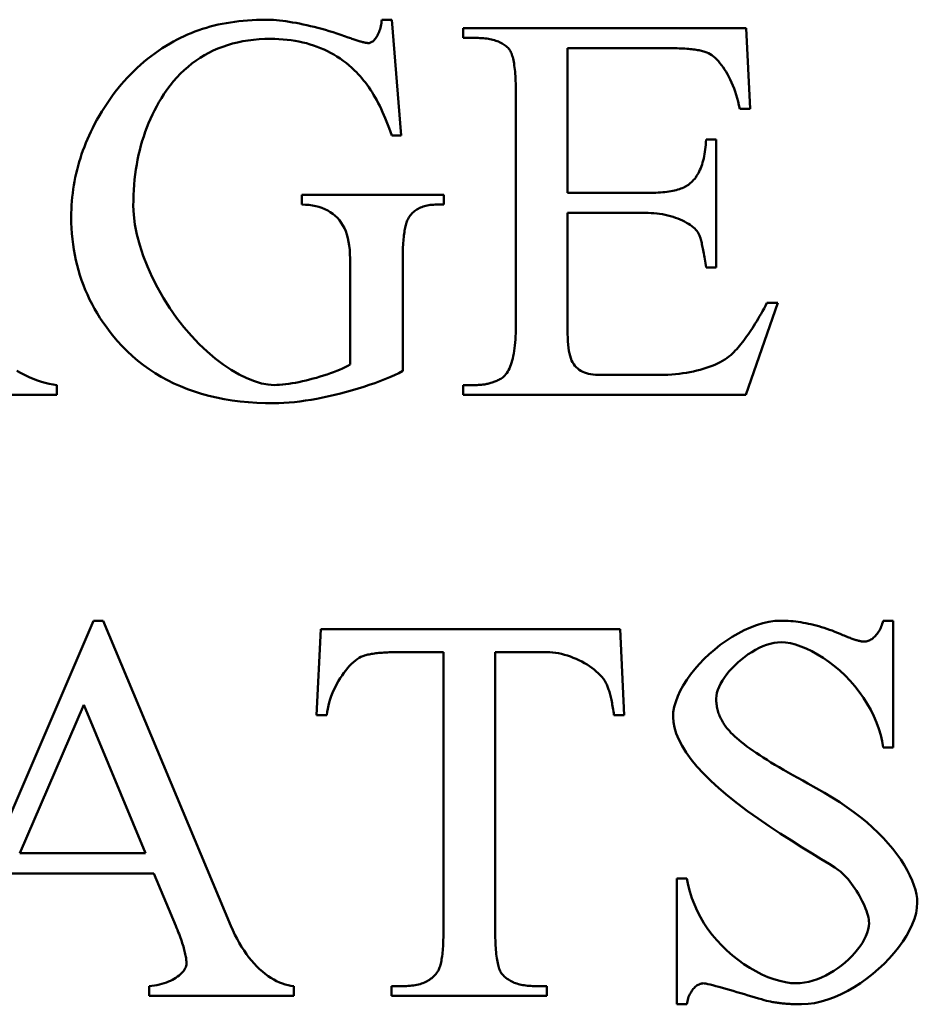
# Model space of a CAD drawing. Header units: millimetres. Extents: x 163 to 2699, y 224 to 730.
# Tile 19 of 168: x 224.69 to 228.36, y 441.45 to 445.48. Entities that reach past the tile are written whole.
import ezdxf

# ---------------------------------------------------------------- set-up
doc = ezdxf.new("R2010")
doc.units = ezdxf.units.MM
doc.layers.add('可見 (ISO)', color=7, linetype='Continuous', lineweight=50)

msp = doc.modelspace()

# ---------------------------------------------------------------- linework, layer by layer
at = {"layer": '可見 (ISO)'}
for p, q in [((226.1706, 445.4779), (226.211, 445.4779)), ((226.211, 445.4779), (226.2503, 445.0049)), ((226.5039, 445.4436), (227.6608, 445.4436)), ((226.5039, 445.4031), (226.5039, 445.4436)), ((227.6608, 445.4436), (227.6767, 445.1139)), ((226.5566, 445.4031), (226.5039, 445.4031)), ((227.3422, 445.3615), (226.9304, 445.3615)), ((226.9304, 445.3615), (226.9304, 444.7696)), ((226.7184, 444.2095), (226.7184, 445.1826)), ((227.6767, 445.1139), (227.6338, 445.1139)), ((226.2503, 445.0049), (226.211, 445.0049)), ((227.4966, 444.9877), (227.537, 444.9877)), ((227.537, 444.9877), (227.537, 444.4644)), ((225.8434, 444.7622), (226.4243, 444.7622)), ((225.8434, 444.7218), (225.8434, 444.7622)), ((226.4243, 444.7622), (226.4243, 444.7218)), ((226.9304, 444.7696), (227.2601, 444.7696)), ((226.4243, 444.7218), (226.3961, 444.7218)), ((226.9304, 444.6875), (226.9304, 444.1936)), ((227.2601, 444.6875), (226.9304, 444.6875)), ((226.0407, 444.0674), (226.0407, 444.5012)), ((226.2564, 444.5012), (226.2564, 444.0416)), ((227.537, 444.4644), (227.4966, 444.4644)), ((227.7895, 444.3198), (227.6596, 443.9436)), ((227.7454, 444.3198), (227.7895, 444.3198)), ((227.0542, 444.0257), (227.3091, 444.0257)), ((224.8422, 443.984), (224.8422, 443.9436)), ((226.5039, 443.984), (226.5566, 443.984)), ((226.5039, 443.9436), (226.5039, 443.984)), ((224.8422, 443.9436), (224.4414, 443.9436)), ((227.6596, 443.9436), (226.5039, 443.9436)), ((224.4629, 441.7864), (224.9923, 443.0205)), ((224.9923, 443.0205), (225.0316, 443.0205)), ((225.0316, 443.0205), (225.5536, 441.773)), ((225.9041, 442.6345), (225.9213, 442.9862)), ((225.9213, 442.9862), (227.1455, 442.9862)), ((227.1455, 442.9862), (227.1615, 442.6345)), ((228.2203, 443.0205), (228.2607, 443.0205)), ((228.2607, 443.0205), (228.2607, 442.5021)), ((226.4225, 442.8918), (226.2423, 442.8918)), ((226.4225, 441.746), (226.4225, 442.8918)), ((226.6345, 442.8918), (226.6345, 441.746)), ((226.8453, 442.8918), (226.6345, 442.8918)), ((224.9519, 442.6762), (224.6909, 442.0695)), ((225.2043, 442.0695), (224.9519, 442.6762)), ((225.9458, 442.6345), (225.9041, 442.6345)), ((227.1615, 442.6345), (227.1198, 442.6345)), ((228.2607, 442.5021), (228.2203, 442.5021)), ((224.6909, 442.0695), (225.2043, 442.0695)), ((225.2387, 441.9874), (224.6553, 441.9874)), ((225.3281, 441.773), (225.2387, 441.9874)), ((227.3771, 441.9666), (227.4176, 441.9666)), ((227.3771, 441.4519), (227.3771, 441.9666)), ((225.2191, 441.4862), (225.2191, 441.5266)), ((225.811, 441.5266), (225.811, 441.4862)), ((226.2105, 441.5266), (226.2632, 441.5266)), ((226.2105, 441.4862), (226.2105, 441.5266)), ((226.7938, 441.5266), (226.8453, 441.5266)), ((226.8453, 441.5266), (226.8453, 441.4862)), ((225.811, 441.4862), (225.2191, 441.4862)), ((226.8453, 441.4862), (226.2105, 441.4862)), ((227.4176, 441.4519), (227.3771, 441.4519))]:
    msp.add_line(p, q, dxfattribs=at)
at = {"layer": '可見 (ISO)', "flags": 128}
for points in [[(225.3054, 445.3811), (225.3193, 445.389), (225.3334, 445.3965), (225.3477, 445.4038), (225.3622, 445.4107), (225.3769, 445.4172), (225.3918, 445.4234), (225.4069, 445.4293), (225.4222, 445.4349), (225.4378, 445.4401), (225.4535, 445.445), (225.4694, 445.4495), (225.4856, 445.4537), (225.5019, 445.4576), (225.5184, 445.4611), (225.5352, 445.4643), (225.5521, 445.4671), (225.5693, 445.4697), (225.5867, 445.4718), (225.6042, 445.4737), (225.622, 445.4752), (225.64, 445.4764), (225.6581, 445.4772), (225.6765, 445.4777), (225.6951, 445.4779)], [(225.6951, 445.4779), (225.7056, 445.4778), (225.7167, 445.4773), (225.7282, 445.4767), (225.7402, 445.4757), (225.7526, 445.4745), (225.7654, 445.473), (225.7785, 445.4712), (225.7921, 445.4692), (225.8059, 445.467), (225.82, 445.4645), (225.8344, 445.4617), (225.8491, 445.4588), (225.8639, 445.4555), (225.8789, 445.4521), (225.8941, 445.4484), (225.9094, 445.4445), (225.9249, 445.4404), (225.9403, 445.436), (225.9559, 445.4315), (225.9714, 445.4267), (225.987, 445.4217), (226.0025, 445.4165), (226.018, 445.4112), (226.0334, 445.4056)], [(226.1167, 445.3823), (226.1193, 445.3825), (226.1221, 445.3831), (226.1248, 445.3841), (226.1277, 445.3855), (226.1305, 445.3872), (226.1334, 445.3893), (226.1363, 445.3918), (226.1391, 445.3946), (226.1419, 445.3977), (226.1447, 445.4011), (226.1474, 445.4049), (226.1501, 445.409), (226.1526, 445.4133), (226.1551, 445.418), (226.1574, 445.4229), (226.1596, 445.4281), (226.1617, 445.4335), (226.1636, 445.4392), (226.1653, 445.4451), (226.1668, 445.4512), (226.1681, 445.4576), (226.1692, 445.4642), (226.17, 445.4709), (226.1706, 445.4779)], [(225.7159, 445.3995), (225.6923, 445.3991), (225.6691, 445.3979), (225.6464, 445.3959), (225.6242, 445.3932), (225.6024, 445.3896), (225.5811, 445.3853), (225.5603, 445.3802), (225.54, 445.3743), (225.5202, 445.3676), (225.5008, 445.3601), (225.4819, 445.3518), (225.4635, 445.3428), (225.4456, 445.3329), (225.4281, 445.3223), (225.4111, 445.3109), (225.3946, 445.2987), (225.3786, 445.2857), (225.363, 445.2719), (225.3479, 445.2574), (225.3333, 445.242), (225.3192, 445.2259), (225.3055, 445.209), (225.2924, 445.1913), (225.2797, 445.1728)], [(226.0591, 445.2708), (226.0478, 445.2813), (226.0363, 445.2913), (226.0245, 445.301), (226.0125, 445.3101), (226.0001, 445.3188), (225.9875, 445.3271), (225.9747, 445.3349), (225.9616, 445.3423), (225.9482, 445.3492), (225.9346, 445.3557), (225.9207, 445.3617), (225.9065, 445.3673), (225.8921, 445.3724), (225.8774, 445.3771), (225.8624, 445.3814), (225.8472, 445.3852), (225.8317, 445.3885), (225.816, 445.3914), (225.8, 445.3939), (225.7837, 445.3959), (225.7672, 445.3975), (225.7503, 445.3986), (225.7333, 445.3992), (225.7159, 445.3995)], [(226.0334, 445.4056), (226.0385, 445.4037), (226.0435, 445.4019), (226.0483, 445.4001), (226.053, 445.3985), (226.0576, 445.3969), (226.062, 445.3954), (226.0663, 445.394), (226.0704, 445.3927), (226.0744, 445.3914), (226.0782, 445.3902), (226.0819, 445.3891), (226.0854, 445.3881), (226.0888, 445.3872), (226.0921, 445.3864), (226.0952, 445.3856), (226.0982, 445.3849), (226.101, 445.3843), (226.1037, 445.3838), (226.1062, 445.3833), (226.1086, 445.383), (226.1108, 445.3827), (226.1129, 445.3825), (226.1149, 445.3824), (226.1167, 445.3823)], [(226.6902, 445.359), (226.6868, 445.3626), (226.6831, 445.3661), (226.6793, 445.3694), (226.6753, 445.3725), (226.6711, 445.3755), (226.6667, 445.3783), (226.6621, 445.381), (226.6574, 445.3835), (226.6525, 445.3859), (226.6474, 445.3881), (226.6421, 445.3902), (226.6366, 445.3921), (226.6309, 445.3939), (226.6251, 445.3955), (226.6191, 445.3969), (226.6129, 445.3982), (226.6065, 445.3994), (226.5999, 445.4004), (226.5932, 445.4012), (226.5862, 445.4019), (226.5791, 445.4025), (226.5718, 445.4028), (226.5643, 445.4031), (226.5566, 445.4031)], [(224.9966, 445.0502), (225.0061, 445.068), (225.016, 445.0855), (225.0261, 445.1026), (225.0365, 445.1193), (225.0472, 445.1357), (225.0582, 445.1518), (225.0694, 445.1675), (225.081, 445.1828), (225.0929, 445.1978), (225.105, 445.2125), (225.1174, 445.2268), (225.1302, 445.2408), (225.1432, 445.2544), (225.1565, 445.2676), (225.1701, 445.2806), (225.184, 445.2931), (225.1981, 445.3053), (225.2126, 445.3172), (225.2273, 445.3287), (225.2424, 445.3399), (225.2577, 445.3507), (225.2733, 445.3612), (225.2892, 445.3713), (225.3054, 445.3811)], [(226.7184, 445.1826), (226.7184, 445.1943), (226.7182, 445.2057), (226.718, 445.2167), (226.7176, 445.2273), (226.7172, 445.2375), (226.7166, 445.2474), (226.716, 445.2568), (226.7153, 445.2659), (226.7144, 445.2746), (226.7135, 445.2829), (226.7125, 445.2908), (226.7114, 445.2984), (226.7101, 445.3055), (226.7088, 445.3123), (226.7074, 445.3187), (226.7059, 445.3247), (226.7043, 445.3303), (226.7025, 445.3356), (226.7007, 445.3405), (226.6988, 445.3449), (226.6968, 445.349), (226.6947, 445.3527), (226.6925, 445.3561), (226.6902, 445.359)], [(227.499, 445.3443), (227.4952, 445.3457), (227.4912, 445.3471), (227.4869, 445.3483), (227.4824, 445.3496), (227.4777, 445.3507), (227.4727, 445.3518), (227.4675, 445.3529), (227.462, 445.3539), (227.4563, 445.3548), (227.4504, 445.3556), (227.4442, 445.3564), (227.4378, 445.3572), (227.4311, 445.3579), (227.4242, 445.3585), (227.4171, 445.3591), (227.4097, 445.3596), (227.4021, 445.36), (227.3943, 445.3604), (227.3862, 445.3607), (227.3779, 445.361), (227.3693, 445.3612), (227.3605, 445.3614), (227.3515, 445.3614), (227.3422, 445.3615)], [(227.6338, 445.1139), (227.6308, 445.1286), (227.6274, 445.143), (227.6236, 445.157), (227.6196, 445.1707), (227.6153, 445.1839), (227.6107, 445.1968), (227.6059, 445.2093), (227.6008, 445.2213), (227.5955, 445.2329), (227.59, 445.2441), (227.5843, 445.2548), (227.5784, 445.265), (227.5723, 445.2747), (227.5661, 445.2839), (227.5598, 445.2925), (227.5533, 445.3007), (227.5468, 445.3082), (227.5401, 445.3152), (227.5334, 445.3216), (227.5266, 445.3274), (227.5197, 445.3326), (227.5128, 445.3372), (227.5059, 445.3411), (227.499, 445.3443)], [(226.211, 445.0049), (226.2061, 445.0194), (226.201, 445.0337), (226.1958, 445.0476), (226.1905, 445.0613), (226.1851, 445.0746), (226.1795, 445.0877), (226.1738, 445.1004), (226.168, 445.1128), (226.1621, 445.125), (226.1561, 445.1368), (226.1499, 445.1483), (226.1436, 445.1596), (226.1373, 445.1705), (226.1307, 445.1811), (226.1241, 445.1915), (226.1174, 445.2015), (226.1105, 445.2112), (226.1035, 445.2206), (226.0964, 445.2297), (226.0892, 445.2386), (226.0818, 445.2471), (226.0744, 445.2553), (226.0668, 445.2632), (226.0591, 445.2708)], [(225.2797, 445.1728), (225.2695, 445.1567), (225.2597, 445.1404), (225.2504, 445.1238), (225.2415, 445.107), (225.233, 445.0899), (225.225, 445.0726), (225.2174, 445.055), (225.2102, 445.0371), (225.2035, 445.019), (225.1972, 445.0007), (225.1914, 444.9821), (225.1859, 444.9632), (225.1809, 444.9441), (225.1764, 444.9247), (225.1723, 444.9051), (225.1686, 444.8852), (225.1653, 444.865), (225.1625, 444.8446), (225.1601, 444.824), (225.1581, 444.8031), (225.1566, 444.7819), (225.1555, 444.7605), (225.1549, 444.7388), (225.1547, 444.7169)], [(224.901, 444.6703), (224.9012, 444.6868), (224.9017, 444.7033), (224.9025, 444.7197), (224.9037, 444.736), (224.9051, 444.7523), (224.907, 444.7685), (224.9091, 444.7847), (224.9116, 444.8007), (224.9144, 444.8168), (224.9176, 444.8328), (224.9211, 444.8487), (224.9249, 444.8645), (224.929, 444.8803), (224.9335, 444.8961), (224.9383, 444.9118), (224.9435, 444.9274), (224.949, 444.9429), (224.9548, 444.9584), (224.9609, 444.9739), (224.9674, 444.9893), (224.9742, 445.0046), (224.9813, 445.0199), (224.9888, 445.0351), (224.9966, 445.0502)], [(227.4316, 444.8088), (227.4364, 444.8131), (227.4411, 444.8177), (227.4455, 444.8226), (227.4498, 444.8277), (227.4539, 444.8331), (227.4578, 444.8388), (227.4615, 444.8448), (227.465, 444.851), (227.4683, 444.8575), (227.4715, 444.8643), (227.4745, 444.8713), (227.4773, 444.8786), (227.4799, 444.8862), (227.4823, 444.8941), (227.4846, 444.9022), (227.4866, 444.9106), (227.4885, 444.9193), (227.4902, 444.9283), (227.4917, 444.9375), (227.4931, 444.947), (227.4942, 444.9568), (227.4952, 444.9668), (227.496, 444.9771), (227.4966, 444.9877)], [(227.2601, 444.7696), (227.2706, 444.7696), (227.2809, 444.7698), (227.2909, 444.7702), (227.3006, 444.7707), (227.31, 444.7713), (227.319, 444.772), (227.3278, 444.7729), (227.3363, 444.7739), (227.3445, 444.7751), (227.3524, 444.7764), (227.36, 444.7778), (227.3673, 444.7794), (227.3743, 444.7811), (227.381, 444.7829), (227.3874, 444.7849), (227.3935, 444.787), (227.3993, 444.7892), (227.4048, 444.7916), (227.41, 444.7941), (227.415, 444.7968), (227.4196, 444.7996), (227.4239, 444.8025), (227.4279, 444.8056), (227.4316, 444.8088)], [(225.1547, 444.7169), (225.1564, 444.6798), (225.1614, 444.6403), (225.1697, 444.599), (225.181, 444.5564), (225.1952, 444.513), (225.2122, 444.4692), (225.2318, 444.4255), (225.2538, 444.3822), (225.2779, 444.3398), (225.3041, 444.2986), (225.332, 444.2589), (225.3615, 444.221), (225.3922, 444.1852), (225.4239, 444.1518), (225.4564, 444.121), (225.4893, 444.0929), (225.5224, 444.0678), (225.5554, 444.0458), (225.5878, 444.0271), (225.6194, 444.0116), (225.6499, 443.9995), (225.6788, 443.9909), (225.7059, 443.9857), (225.7307, 443.984)], [(226.0407, 444.5012), (226.0403, 444.5197), (226.0393, 444.5374), (226.0375, 444.5541), (226.0349, 444.57), (226.0317, 444.585), (226.0277, 444.5992), (226.023, 444.6126), (226.0176, 444.6252), (226.0114, 444.637), (226.0046, 444.6479), (225.9971, 444.6581), (225.9889, 444.6675), (225.98, 444.6762), (225.9704, 444.6841), (225.9602, 444.6912), (225.9494, 444.6976), (225.938, 444.7033), (225.9261, 444.7082), (225.9135, 444.7123), (225.9004, 444.7157), (225.8869, 444.7184), (225.8728, 444.7202), (225.8583, 444.7214), (225.8434, 444.7218)], [(226.3961, 444.7218), (226.389, 444.7217), (226.3822, 444.7214), (226.3755, 444.7209), (226.369, 444.7202), (226.3627, 444.7193), (226.3566, 444.7182), (226.3506, 444.7169), (226.3449, 444.7154), (226.3393, 444.7137), (226.334, 444.7118), (226.3288, 444.7097), (226.3238, 444.7074), (226.319, 444.7049), (226.3144, 444.7022), (226.3099, 444.6993), (226.3057, 444.6962), (226.3016, 444.6929), (226.2978, 444.6894), (226.2941, 444.6857), (226.2906, 444.6818), (226.2873, 444.6777), (226.2841, 444.6734), (226.2812, 444.6689), (226.2785, 444.6642)], [(227.466, 444.6041), (227.463, 444.609), (227.4593, 444.614), (227.455, 444.619), (227.45, 444.6239), (227.4444, 444.6288), (227.4383, 444.6337), (227.4315, 444.6385), (227.4243, 444.6432), (227.4165, 444.6477), (227.4083, 444.6522), (227.3997, 444.6564), (227.3906, 444.6605), (227.3811, 444.6644), (227.3713, 444.668), (227.3612, 444.6714), (227.3508, 444.6746), (227.3401, 444.6774), (227.3291, 444.68), (227.318, 444.6822), (227.3066, 444.684), (227.2952, 444.6855), (227.2835, 444.6866), (227.2718, 444.6872), (227.2601, 444.6875)], [(225.0701, 444.1875), (225.0563, 444.205), (225.0431, 444.2228), (225.0305, 444.2408), (225.0184, 444.2591), (225.007, 444.2775), (224.9961, 444.2962), (224.9859, 444.3151), (224.9762, 444.3342), (224.9671, 444.3536), (224.9585, 444.3732), (224.9506, 444.3929), (224.9433, 444.4129), (224.9365, 444.4332), (224.9304, 444.4536), (224.9248, 444.4743), (224.9198, 444.4952), (224.9154, 444.5163), (224.9116, 444.5376), (224.9083, 444.5592), (224.9057, 444.581), (224.9036, 444.603), (224.9022, 444.6252), (224.9013, 444.6476), (224.901, 444.6703)], [(226.2785, 444.6642), (226.2767, 444.6606), (226.2749, 444.6567), (226.2733, 444.6525), (226.2717, 444.6481), (226.2702, 444.6434), (226.2688, 444.6384), (226.2675, 444.6331), (226.2662, 444.6275), (226.265, 444.6217), (226.2639, 444.6156), (226.2629, 444.6092), (226.2619, 444.6026), (226.261, 444.5957), (226.2602, 444.5885), (226.2595, 444.581), (226.2588, 444.5732), (226.2583, 444.5652), (226.2578, 444.5569), (226.2573, 444.5483), (226.257, 444.5394), (226.2567, 444.5303), (226.2565, 444.5209), (226.2564, 444.5112), (226.2564, 444.5012)], [(227.4966, 444.4644), (227.4953, 444.4734), (227.4939, 444.4821), (227.4926, 444.4905), (227.4913, 444.4986), (227.49, 444.5065), (227.4887, 444.5141), (227.4874, 444.5214), (227.4861, 444.5284), (227.4848, 444.5352), (227.4835, 444.5417), (227.4822, 444.5479), (227.481, 444.5539), (227.4797, 444.5596), (227.4784, 444.565), (227.4772, 444.5701), (227.4759, 444.575), (227.4746, 444.5796), (227.4734, 444.5839), (227.4721, 444.588), (227.4709, 444.5917), (227.4696, 444.5952), (227.4684, 444.5985), (227.4672, 444.6014), (227.466, 444.6041)], [(227.6044, 444.1127), (227.6102, 444.1185), (227.6159, 444.1246), (227.6216, 444.131), (227.6274, 444.1375), (227.6332, 444.1443), (227.639, 444.1514), (227.6448, 444.1587), (227.6506, 444.1662), (227.6564, 444.174), (227.6623, 444.182), (227.6681, 444.1903), (227.674, 444.1988), (227.6799, 444.2075), (227.6857, 444.2165), (227.6917, 444.2258), (227.6976, 444.2353), (227.7035, 444.245), (227.7094, 444.2549), (227.7154, 444.2651), (227.7214, 444.2756), (227.7273, 444.2863), (227.7333, 444.2972), (227.7393, 444.3084), (227.7454, 444.3198)], [(226.6571, 444.0098), (226.6615, 444.0123), (226.6658, 444.0154), (226.67, 444.0191), (226.674, 444.0233), (226.6779, 444.028), (226.6817, 444.0332), (226.6853, 444.039), (226.6888, 444.0452), (226.6921, 444.052), (226.6953, 444.0592), (226.6983, 444.067), (226.7011, 444.0752), (226.7037, 444.0839), (226.7061, 444.093), (226.7084, 444.1027), (226.7104, 444.1128), (226.7122, 444.1234), (226.7138, 444.1344), (226.7152, 444.1458), (226.7163, 444.1577), (226.7172, 444.17), (226.7179, 444.1828), (226.7183, 444.1959), (226.7184, 444.2095)], [(226.9304, 444.1936), (226.9306, 444.1776), (226.9312, 444.1628), (226.9321, 444.1489), (226.9335, 444.1361), (226.9352, 444.1242), (226.9374, 444.1132), (226.9401, 444.103), (226.9432, 444.0936), (226.9468, 444.0849), (226.9508, 444.077), (226.9553, 444.0697), (226.9602, 444.063), (226.9656, 444.0569), (226.9715, 444.0515), (226.9778, 444.0465), (226.9846, 444.0422), (226.9919, 444.0383), (226.9996, 444.035), (227.0077, 444.0322), (227.0162, 444.0299), (227.0251, 444.0281), (227.0345, 444.0267), (227.0441, 444.026), (227.0542, 444.0257)], [(225.7307, 443.9093), (225.6948, 443.9098), (225.6596, 443.9112), (225.6252, 443.9136), (225.5915, 443.917), (225.5585, 443.9213), (225.5262, 443.9267), (225.4947, 443.9329), (225.4639, 443.9402), (225.4338, 443.9484), (225.4045, 443.9576), (225.3759, 443.9677), (225.348, 443.9788), (225.3208, 443.9909), (225.2944, 444.0039), (225.2687, 444.0179), (225.2437, 444.0329), (225.2195, 444.0488), (225.196, 444.0658), (225.1732, 444.0836), (225.1511, 444.1025), (225.1298, 444.1223), (225.1092, 444.143), (225.0893, 444.1648), (225.0701, 444.1875)], [(227.3091, 444.0257), (227.325, 444.0259), (227.3407, 444.0264), (227.3562, 444.0273), (227.3716, 444.0286), (227.3867, 444.0301), (227.4016, 444.0321), (227.4162, 444.0343), (227.4306, 444.0368), (227.4447, 444.0397), (227.4584, 444.0428), (227.4718, 444.0462), (227.4848, 444.0499), (227.4974, 444.0539), (227.5096, 444.0581), (227.5214, 444.0626), (227.5328, 444.0673), (227.5436, 444.0722), (227.554, 444.0774), (227.5638, 444.0828), (227.5731, 444.0884), (227.5818, 444.0942), (227.59, 444.1002), (227.5975, 444.1064), (227.6044, 444.1127)], [(224.6791, 444.0424), (224.6958, 444.0331), (224.7126, 444.0244), (224.7293, 444.0166), (224.7459, 444.0095), (224.7624, 444.0032), (224.7788, 443.9977), (224.795, 443.993), (224.811, 443.9891), (224.8267, 443.9862), (224.8422, 443.984)], [(225.7307, 443.984), (225.7414, 443.9842), (225.7529, 443.9849), (225.7649, 443.9859), (225.7775, 443.9873), (225.7906, 443.9891), (225.8041, 443.9912), (225.8179, 443.9936), (225.832, 443.9964), (225.8463, 443.9994), (225.8608, 444.0027), (225.8753, 444.0063), (225.8898, 444.0101), (225.9043, 444.0141), (225.9186, 444.0183), (225.9328, 444.0227), (225.9467, 444.0272), (225.9603, 444.0319), (225.9735, 444.0368), (225.9862, 444.0417), (225.9984, 444.0467), (226.01, 444.0518), (226.021, 444.057), (226.0313, 444.0622), (226.0407, 444.0674)], [(226.2564, 444.0416), (226.2399, 444.0331), (226.2222, 444.0246), (226.2034, 444.0162), (226.1837, 444.008), (226.1631, 443.9999), (226.1417, 443.992), (226.1196, 443.9843), (226.0969, 443.9768), (226.0738, 443.9696), (226.0502, 443.9626), (226.0263, 443.956), (226.0023, 443.9497), (225.978, 443.9438), (225.9538, 443.9382), (225.9296, 443.9331), (225.9056, 443.9283), (225.8819, 443.9241), (225.8585, 443.9203), (225.8355, 443.917), (225.8131, 443.9143), (225.7913, 443.9121), (225.7702, 443.9106), (225.75, 443.9096), (225.7307, 443.9093)], [(226.5566, 443.984), (226.5611, 443.9841), (226.5656, 443.9842), (226.57, 443.9844), (226.5744, 443.9847), (226.5788, 443.9851), (226.5831, 443.9856), (226.5875, 443.9862), (226.5918, 443.9869), (226.596, 443.9876), (226.6003, 443.9885), (226.6045, 443.9894), (226.6087, 443.9905), (226.6129, 443.9916), (226.617, 443.9928), (226.6212, 443.9941), (226.6253, 443.9955), (226.6293, 443.9969), (226.6334, 443.9985), (226.6374, 444.0002), (226.6414, 444.0019), (226.6454, 444.0037), (226.6493, 444.0057), (226.6532, 444.0077), (226.6571, 444.0098)], [(227.3612, 442.6259), (227.3625, 442.6465), (227.3662, 442.6677), (227.3723, 442.6893), (227.3805, 442.7113), (227.3908, 442.7335), (227.4031, 442.7558), (227.4171, 442.7781), (227.4328, 442.8001), (227.4501, 442.8219), (227.4687, 442.8432), (227.4886, 442.8639), (227.5096, 442.8839), (227.5317, 442.903), (227.5546, 442.9212), (227.5782, 442.9383), (227.6025, 442.9542), (227.6272, 442.9686), (227.6523, 442.9816), (227.6776, 442.9929), (227.7029, 443.0025), (227.7282, 443.0102), (227.7533, 443.0158), (227.7781, 443.0193), (227.8024, 443.0205)], [(227.8024, 443.0205), (227.8123, 443.0204), (227.8223, 443.0201), (227.8324, 443.0196), (227.8425, 443.0189), (227.8526, 443.018), (227.8628, 443.0168), (227.8731, 443.0155), (227.8834, 443.014), (227.8938, 443.0122), (227.9042, 443.0103), (227.9147, 443.0082), (227.9252, 443.0058), (227.9358, 443.0033), (227.9465, 443.0005), (227.9572, 442.9975), (227.968, 442.9944), (227.9788, 442.991), (227.9897, 442.9874), (228.0006, 442.9837), (228.0116, 442.9797), (228.0226, 442.9755), (228.0337, 442.9711), (228.0449, 442.9665), (228.0561, 442.9617)], [(228.1443, 442.9347), (228.1479, 442.9349), (228.1515, 442.9354), (228.1552, 442.9363), (228.1589, 442.9375), (228.1627, 442.939), (228.1665, 442.9409), (228.1703, 442.9431), (228.1741, 442.9455), (228.1778, 442.9483), (228.1815, 442.9514), (228.1852, 442.9547), (228.1887, 442.9583), (228.1922, 442.9622), (228.1956, 442.9664), (228.1988, 442.9708), (228.2019, 442.9754), (228.2049, 442.9803), (228.2077, 442.9854), (228.2103, 442.9907), (228.2128, 442.9963), (228.215, 443.0021), (228.217, 443.008), (228.2188, 443.0142), (228.2203, 443.0205)], [(228.0561, 442.9617), (228.0612, 442.9595), (228.0662, 442.9574), (228.0711, 442.9554), (228.0759, 442.9535), (228.0805, 442.9516), (228.085, 442.9499), (228.0894, 442.9483), (228.0936, 442.9467), (228.0978, 442.9453), (228.1018, 442.9439), (228.1056, 442.9426), (228.1094, 442.9415), (228.113, 442.9404), (228.1165, 442.9394), (228.1198, 442.9385), (228.1231, 442.9377), (228.1262, 442.937), (228.1291, 442.9364), (228.132, 442.9359), (228.1347, 442.9355), (228.1373, 442.9352), (228.1398, 442.9349), (228.1421, 442.9348), (228.1443, 442.9347)], [(227.8036, 442.9323), (227.789, 442.9316), (227.7742, 442.9295), (227.7591, 442.9261), (227.7439, 442.9214), (227.7287, 442.9157), (227.7135, 442.9089), (227.6984, 442.9011), (227.6835, 442.8924), (227.6688, 442.883), (227.6546, 442.8728), (227.6408, 442.862), (227.6274, 442.8506), (227.6147, 442.8388), (227.6027, 442.8266), (227.5914, 442.8141), (227.581, 442.8014), (227.5715, 442.7885), (227.563, 442.7756), (227.5556, 442.7628), (227.5494, 442.75), (227.5444, 442.7375), (227.5407, 442.7252), (227.5384, 442.7133), (227.5377, 442.7019)], [(228.2203, 442.5021), (228.2161, 442.5273), (228.2102, 442.5529), (228.2026, 442.5787), (228.1932, 442.6045), (228.1822, 442.6303), (228.1696, 442.6558), (228.1554, 442.681), (228.1397, 442.7056), (228.1227, 442.7295), (228.1044, 442.7527), (228.085, 442.775), (228.0645, 442.7962), (228.0431, 442.8162), (228.0211, 442.835), (227.9984, 442.8524), (227.9754, 442.8684), (227.9522, 442.8828), (227.9291, 442.8955), (227.9061, 442.9064), (227.8837, 442.9156), (227.8619, 442.9228), (227.8412, 442.928), (227.8216, 442.9312), (227.8036, 442.9323)], [(226.0928, 442.8759), (226.0855, 442.8728), (226.078, 442.8687), (226.0703, 442.8637), (226.0625, 442.8579), (226.0547, 442.8512), (226.0468, 442.8437), (226.0389, 442.8355), (226.031, 442.8267), (226.0232, 442.8172), (226.0156, 442.8071), (226.0082, 442.7966), (226.0009, 442.7855), (225.9939, 442.7741), (225.9872, 442.7622), (225.9809, 442.7501), (225.9749, 442.7377), (225.9694, 442.725), (225.9643, 442.7122), (225.9597, 442.6993), (225.9556, 442.6862), (225.9522, 442.6732), (225.9494, 442.6602), (225.9472, 442.6473), (225.9458, 442.6345)], [(226.2423, 442.8918), (226.2337, 442.8918), (226.2252, 442.8917), (226.2169, 442.8916), (226.2089, 442.8914), (226.2011, 442.8912), (226.1935, 442.8908), (226.1861, 442.8905), (226.1789, 442.8901), (226.1719, 442.8896), (226.1651, 442.8891), (226.1586, 442.8885), (226.1523, 442.8879), (226.1461, 442.8872), (226.1402, 442.8864), (226.1345, 442.8856), (226.129, 442.8848), (226.1238, 442.8838), (226.1187, 442.8829), (226.1139, 442.8819), (226.1092, 442.8808), (226.1048, 442.8796), (226.1006, 442.8785), (226.0966, 442.8772), (226.0928, 442.8759)], [(227.0867, 442.7668), (227.082, 442.7748), (227.0765, 442.7827), (227.0703, 442.7905), (227.0634, 442.7982), (227.0558, 442.8058), (227.0476, 442.8133), (227.0388, 442.8205), (227.0296, 442.8276), (227.0198, 442.8344), (227.0096, 442.841), (226.999, 442.8473), (226.988, 442.8532), (226.9768, 442.8589), (226.9653, 442.8642), (226.9535, 442.8691), (226.9416, 442.8736), (226.9296, 442.8777), (226.9175, 442.8813), (226.9053, 442.8844), (226.8931, 442.887), (226.881, 442.8891), (226.8689, 442.8906), (226.857, 442.8915), (226.8453, 442.8918)], [(227.1198, 442.6345), (227.1188, 442.6421), (227.1177, 442.6495), (227.1166, 442.6567), (227.1155, 442.6637), (227.1143, 442.6706), (227.1131, 442.6772), (227.1119, 442.6837), (227.1107, 442.69), (227.1094, 442.6962), (227.1081, 442.7021), (227.1068, 442.7079), (227.1054, 442.7135), (227.104, 442.719), (227.1026, 442.7242), (227.1011, 442.7293), (227.0996, 442.7342), (227.0981, 442.7389), (227.0966, 442.7434), (227.095, 442.7478), (227.0934, 442.7519), (227.0918, 442.7559), (227.0901, 442.7597), (227.0884, 442.7634), (227.0867, 442.7668)], [(227.5377, 442.7019), (227.5378, 442.6962), (227.538, 442.6905), (227.5384, 442.6849), (227.539, 442.6794), (227.5398, 442.6738), (227.5407, 442.6683), (227.5417, 442.6629), (227.543, 442.6575), (227.5444, 442.6521), (227.546, 442.6468), (227.5477, 442.6416), (227.5496, 442.6363), (227.5517, 442.6311), (227.5539, 442.626), (227.5563, 442.6209), (227.5589, 442.6158), (227.5617, 442.6108), (227.5646, 442.6058), (227.5676, 442.6009), (227.5709, 442.596), (227.5743, 442.5912), (227.5778, 442.5864), (227.5816, 442.5816), (227.5855, 442.5769)], [(228.0377, 442.0009), (228.0232, 442.0108), (227.9991, 442.0259), (227.9675, 442.0453), (227.9302, 442.0681), (227.8889, 442.0936), (227.845, 442.1212), (227.7998, 442.1502), (227.7543, 442.1803), (227.7094, 442.211), (227.6659, 442.2421), (227.6243, 442.2733), (227.5851, 442.3044), (227.5488, 442.3352), (227.5155, 442.3656), (227.4854, 442.3956), (227.4587, 442.4249), (227.4353, 442.4535), (227.4152, 442.4815), (227.3984, 442.5085), (227.3849, 442.5346), (227.3745, 442.5596), (227.3671, 442.5833), (227.3627, 442.6055), (227.3612, 442.6259)], [(227.5855, 442.5769), (227.5915, 442.5699), (227.5982, 442.5626), (227.6056, 442.5552), (227.6136, 442.5476), (227.6223, 442.5398), (227.6317, 442.5318), (227.6417, 442.5236), (227.6523, 442.5152), (227.6637, 442.5066), (227.6756, 442.4979), (227.6883, 442.4889), (227.7016, 442.4798), (227.7156, 442.4704), (227.7302, 442.4609), (227.7455, 442.4512), (227.7614, 442.4413), (227.778, 442.4312), (227.7953, 442.4209), (227.8132, 442.4104), (227.8318, 442.3997), (227.851, 442.3888), (227.8709, 442.3778), (227.8915, 442.3665), (227.9127, 442.3551)], [(227.9127, 442.3551), (227.947, 442.3362), (227.9802, 442.3171), (228.0122, 442.2978), (228.0429, 442.2781), (228.0724, 442.2582), (228.1006, 442.2379), (228.1275, 442.2173), (228.153, 442.1963), (228.1772, 442.1751), (228.2, 442.1536), (228.2214, 442.1318), (228.2413, 442.1099), (228.2598, 442.0879), (228.2768, 442.0658), (228.2923, 442.0438), (228.3063, 442.022), (228.3187, 442.0004), (228.3295, 441.9792), (228.3387, 441.9586), (228.3463, 441.9386), (228.3523, 441.9194), (228.3565, 441.9012), (228.3591, 441.8842), (228.36, 441.8686)], [(228.1627, 441.784), (228.1624, 441.7912), (228.1614, 441.7989), (228.1599, 441.8071), (228.1578, 441.8158), (228.1552, 441.8249), (228.1521, 441.8343), (228.1485, 441.8439), (228.1444, 441.8539), (228.1399, 441.8639), (228.135, 441.8742), (228.1297, 441.8844), (228.1241, 441.8948), (228.1181, 441.905), (228.1118, 441.9152), (228.1052, 441.9253), (228.0984, 441.9351), (228.0914, 441.9448), (228.0841, 441.9541), (228.0767, 441.9631), (228.0691, 441.9717), (228.0613, 441.9798), (228.0535, 441.9874), (228.0456, 441.9945), (228.0377, 442.0009)], [(227.4176, 441.9666), (227.423, 441.9397), (227.43, 441.9128), (227.4384, 441.8862), (227.4485, 441.8599), (227.46, 441.834), (227.4732, 441.8086), (227.4878, 441.7837), (227.5039, 441.7595), (227.5215, 441.7361), (227.5403, 441.7135), (227.5604, 441.6919), (227.5816, 441.6713), (227.6039, 441.6518), (227.627, 441.6335), (227.6508, 441.6165), (227.6751, 441.6009), (227.6999, 441.5869), (227.7247, 441.5744), (227.7495, 441.5635), (227.774, 441.5545), (227.7979, 441.5473), (227.821, 441.542), (227.843, 441.5388), (227.8637, 441.5377)], [(228.36, 441.8686), (228.3586, 441.8469), (228.3547, 441.8246), (228.3482, 441.8017), (228.3394, 441.7785), (228.3284, 441.7551), (228.3154, 441.7316), (228.3004, 441.7081), (228.2836, 441.6848), (228.2652, 441.6619), (228.2453, 441.6394), (228.2241, 441.6175), (228.2016, 441.5963), (228.178, 441.5761), (228.1535, 441.5569), (228.1282, 441.5388), (228.1022, 441.5221), (228.0757, 441.5068), (228.0487, 441.493), (228.0216, 441.481), (227.9943, 441.4709), (227.9671, 441.4628), (227.94, 441.4568), (227.9133, 441.4532), (227.8869, 441.4519)], [(227.8637, 441.5377), (227.8811, 441.5384), (227.8986, 441.5406), (227.9163, 441.5441), (227.9339, 441.5489), (227.9514, 441.5549), (227.9688, 441.562), (227.9859, 441.5701), (228.0027, 441.5792), (228.0191, 441.5891), (228.035, 441.5998), (228.0504, 441.6112), (228.0651, 441.6232), (228.0791, 441.6357), (228.0923, 441.6486), (228.1046, 441.6619), (228.1159, 441.6755), (228.1262, 441.6892), (228.1354, 441.7031), (228.1434, 441.717), (228.1501, 441.7309), (228.1555, 441.7446), (228.1594, 441.758), (228.1619, 441.7712), (228.1627, 441.784)], [(225.3722, 441.6186), (225.3722, 441.6227), (225.3719, 441.6271), (225.3715, 441.6317), (225.371, 441.6365), (225.3703, 441.6414), (225.3695, 441.6466), (225.3685, 441.6519), (225.3673, 441.6575), (225.366, 441.6632), (225.3646, 441.6692), (225.363, 441.6753), (225.3612, 441.6817), (225.3593, 441.6882), (225.3572, 441.6949), (225.355, 441.7019), (225.3526, 441.709), (225.3501, 441.7163), (225.3474, 441.7238), (225.3446, 441.7315), (225.3416, 441.7394), (225.3385, 441.7475), (225.3352, 441.7558), (225.3317, 441.7643), (225.3281, 441.773)], [(225.5536, 441.773), (225.5616, 441.7544), (225.57, 441.7366), (225.5788, 441.7194), (225.588, 441.7028), (225.5975, 441.6869), (225.6073, 441.6718), (225.6173, 441.6573), (225.6277, 441.6435), (225.6383, 441.6304), (225.6491, 441.6181), (225.6601, 441.6064), (225.6713, 441.5956), (225.6826, 441.5855), (225.6941, 441.5761), (225.7056, 441.5675), (225.7173, 441.5597), (225.729, 441.5527), (225.7408, 441.5465), (225.7525, 441.5411), (225.7643, 441.5366), (225.7761, 441.5328), (225.7878, 441.5299), (225.7994, 441.5278), (225.811, 441.5266)], [(226.398, 441.5842), (226.4, 441.5874), (226.4019, 441.5908), (226.4037, 441.5945), (226.4055, 441.5986), (226.4071, 441.603), (226.4087, 441.6077), (226.4102, 441.6127), (226.4116, 441.618), (226.4129, 441.6237), (226.4141, 441.6296), (226.4153, 441.6359), (226.4164, 441.6425), (226.4173, 441.6494), (226.4182, 441.6566), (226.419, 441.6641), (226.4198, 441.6719), (226.4204, 441.6801), (226.421, 441.6886), (226.4214, 441.6974), (226.4218, 441.7065), (226.4221, 441.7159), (226.4223, 441.7256), (226.4224, 441.7356), (226.4225, 441.746)], [(226.6345, 441.746), (226.6345, 441.7346), (226.6347, 441.7237), (226.635, 441.713), (226.6353, 441.7027), (226.6358, 441.6928), (226.6363, 441.6833), (226.637, 441.6741), (226.6378, 441.6653), (226.6386, 441.6568), (226.6396, 441.6487), (226.6407, 441.641), (226.6418, 441.6336), (226.6431, 441.6266), (226.6445, 441.6199), (226.646, 441.6136), (226.6476, 441.6077), (226.6493, 441.6021), (226.651, 441.5969), (226.6529, 441.592), (226.6549, 441.5875), (226.657, 441.5834), (226.6592, 441.5797), (226.6615, 441.5763), (226.6639, 441.5732)], [(225.2191, 441.5266), (225.2301, 441.5275), (225.2409, 441.5288), (225.2513, 441.5305), (225.2615, 441.5326), (225.2713, 441.5351), (225.2807, 441.5379), (225.2898, 441.541), (225.2985, 441.5445), (225.3068, 441.5482), (225.3147, 441.5521), (225.3222, 441.5563), (225.3292, 441.5607), (225.3357, 441.5652), (225.3418, 441.5698), (225.3474, 441.5746), (225.3524, 441.5795), (225.3569, 441.5844), (225.3609, 441.5894), (225.3643, 441.5944), (225.3671, 441.5993), (225.3693, 441.6043), (225.3709, 441.6091), (225.3719, 441.6139), (225.3722, 441.6186)], [(226.2632, 441.5266), (226.271, 441.5267), (226.2787, 441.527), (226.2862, 441.5275), (226.2935, 441.5282), (226.3006, 441.5291), (226.3074, 441.5302), (226.3141, 441.5315), (226.3206, 441.533), (226.3269, 441.5347), (226.333, 441.5366), (226.3389, 441.5387), (226.3447, 441.541), (226.3502, 441.5435), (226.3555, 441.5462), (226.3606, 441.5491), (226.3656, 441.5522), (226.3703, 441.5555), (226.3748, 441.559), (226.3792, 441.5627), (226.3833, 441.5666), (226.3873, 441.5707), (226.391, 441.575), (226.3946, 441.5795), (226.398, 441.5842)], [(226.6639, 441.5732), (226.6676, 441.5694), (226.6714, 441.5658), (226.6753, 441.5623), (226.6794, 441.559), (226.6837, 441.5558), (226.6881, 441.5528), (226.6927, 441.55), (226.6974, 441.5473), (226.7023, 441.5448), (226.7073, 441.5425), (226.7125, 441.5403), (226.7178, 441.5383), (226.7233, 441.5364), (226.729, 441.5347), (226.7348, 441.5332), (226.7407, 441.5318), (226.7468, 441.5306), (226.7531, 441.5296), (226.7595, 441.5287), (226.766, 441.5279), (226.7727, 441.5274), (226.7796, 441.527), (226.7866, 441.5267), (226.7938, 441.5266)], [(227.485, 441.5377), (227.4816, 441.5375), (227.4781, 441.537), (227.4746, 441.5362), (227.4711, 441.535), (227.4676, 441.5335), (227.4641, 441.5317), (227.4606, 441.5296), (227.4572, 441.5271), (227.4537, 441.5244), (227.4504, 441.5214), (227.4471, 441.5181), (227.4439, 441.5145), (227.4408, 441.5107), (227.4379, 441.5066), (227.435, 441.5022), (227.4323, 441.4976), (227.4298, 441.4927), (227.4274, 441.4875), (227.4252, 441.4822), (227.4233, 441.4765), (227.4215, 441.4707), (227.4199, 441.4646), (227.4186, 441.4584), (227.4176, 441.4519)], [(227.7644, 441.4617), (227.7592, 441.4628), (227.7523, 441.4645), (227.7437, 441.4667), (227.7338, 441.4695), (227.7227, 441.4726), (227.7104, 441.4762), (227.6972, 441.48), (227.6832, 441.4841), (227.6687, 441.4884), (227.6536, 441.4929), (227.6383, 441.4974), (227.6228, 441.502), (227.6074, 441.5065), (227.5922, 441.511), (227.5773, 441.5153), (227.5629, 441.5193), (227.5491, 441.5232), (227.5362, 441.5267), (227.5243, 441.5298), (227.5135, 441.5325), (227.504, 441.5347), (227.496, 441.5363), (227.4896, 441.5373), (227.485, 441.5377)], [(227.8869, 441.4519), (227.8815, 441.4519), (227.8762, 441.452), (227.8708, 441.452), (227.8655, 441.4522), (227.8602, 441.4523), (227.8549, 441.4525), (227.8497, 441.4527), (227.8445, 441.453), (227.8393, 441.4533), (227.8341, 441.4536), (227.829, 441.454), (227.8238, 441.4543), (227.8187, 441.4548), (227.8137, 441.4552), (227.8086, 441.4557), (227.8036, 441.4562), (227.7986, 441.4568), (227.7937, 441.4574), (227.7887, 441.458), (227.7838, 441.4587), (227.7789, 441.4594), (227.774, 441.4601), (227.7692, 441.4609), (227.7644, 441.4617)]]:
    msp.add_lwpolyline(points, dxfattribs=at)

doc.saveas('drawing.dxf')
